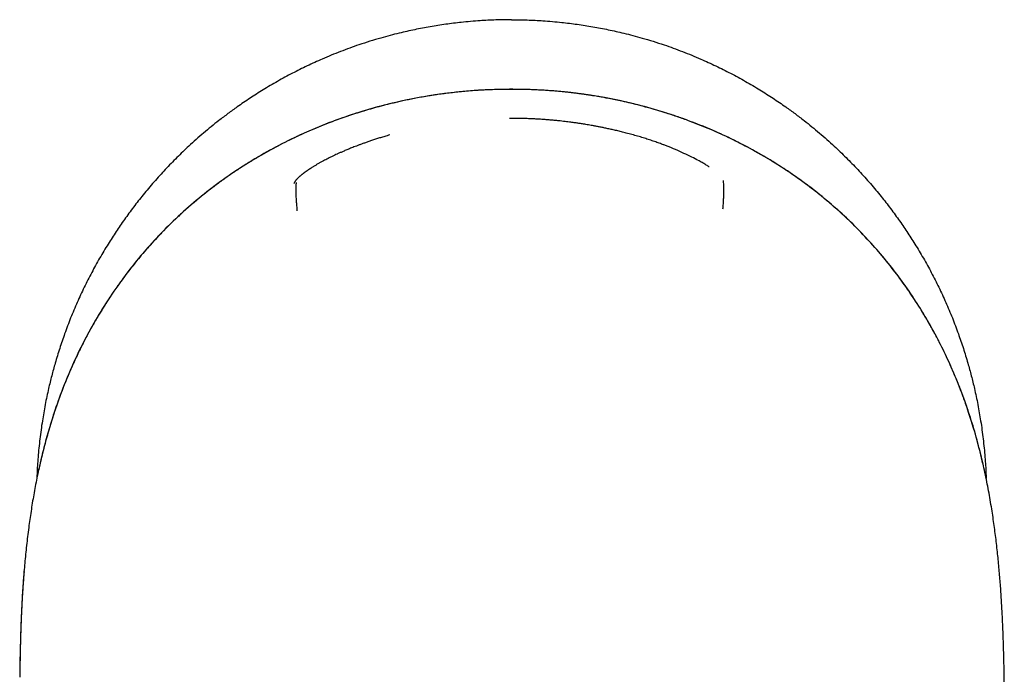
# Model space of a CAD drawing. Header units: millimetres. Extents: x 8 to 856, y 12 to 776.
# Tile 4 of 30: x 358 to 408, y 304 to 337. Entities that reach past the tile are written whole.
import ezdxf

# ---------------------------------------------------------------- set-up
doc = ezdxf.new("R2010")
doc.units = ezdxf.units.MM

msp = doc.modelspace()

# ---------------------------------------------------------------- linework, layer by layer
at = {"color": 7, "linetype": 'Continuous', "lineweight": 30}
msp.add_line((407.545, 303.304), (407.535, 303.754), dxfattribs=at)
at = {"color": 7, "linetype": 'Continuous', "lineweight": 30, "flags": 128}
msp.add_lwpolyline([(358.548, 314.066), (358.545, 314.066), (358.544, 314.064)], dxfattribs=at)
at = {"color": 7, "linetype": 'Continuous', "lineweight": 30}
for points, knots in [([(382.539, 336.901), (382.405, 336.901), (382.139, 336.899), (381.74, 336.889), (381.34, 336.872), (380.916, 336.848), (380.466, 336.813), (380.018, 336.77), (379.596, 336.721), (379.201, 336.669), (378.807, 336.611), (378.413, 336.545), (378.02, 336.474), (377.626, 336.395), (377.234, 336.31), (376.817, 336.212), (376.375, 336.1), (375.878, 335.964), (375.352, 335.806), (374.825, 335.635), (374.327, 335.461), (373.859, 335.286), (373.395, 335.101), (372.959, 334.917), (372.551, 334.735), (372.17, 334.558), (371.793, 334.374), (371.416, 334.182), (371.04, 333.982), (370.666, 333.774), (370.296, 333.56), (369.94, 333.346), (369.597, 333.131), (369.269, 332.918), (368.943, 332.7), (368.57, 332.44), (368.15, 332.136), (367.709, 331.8), (367.297, 331.471), (366.913, 331.151), (366.535, 330.823), (366.184, 330.505), (365.859, 330.198), (365.558, 329.905), (365.263, 329.606), (364.97, 329.3), (364.682, 328.988), (364.397, 328.668), (364.119, 328.343), (363.853, 328.022), (363.601, 327.707), (363.361, 327.397), (363.127, 327.083), (362.9, 326.77), (362.683, 326.458), (362.473, 326.148), (362.268, 325.835), (362.06, 325.506), (361.85, 325.162), (361.639, 324.803), (361.435, 324.439), (361.236, 324.071), (361.043, 323.699), (360.856, 323.323), (360.675, 322.943), (360.5, 322.557), (360.331, 322.166), (360.168, 321.77), (360.013, 321.371), (359.868, 320.981), (359.734, 320.599), (359.611, 320.227), (359.493, 319.853), (359.387, 319.496), (359.292, 319.156), (359.206, 318.834), (359.125, 318.511), (359.042, 318.159), (358.959, 317.779), (358.876, 317.37), (358.8, 316.959), (358.729, 316.532), (358.664, 316.089), (358.605, 315.63), (358.555, 315.17), (358.514, 314.719), (358.483, 314.28), (358.463, 313.922), (358.456, 313.706), (358.454, 313.633)], [0, 0, 0, 0, 0.010788, 0.021581, 0.032376, 0.043177, 0.056042, 0.068911, 0.079667, 0.090422, 0.101189, 0.111957, 0.122785, 0.133613, 0.144453, 0.155294, 0.168339, 0.18139, 0.197093, 0.212806, 0.226292, 0.239779, 0.253289, 0.266799, 0.278138, 0.289477, 0.300829, 0.312182, 0.323732, 0.335283, 0.346847, 0.358412, 0.368985, 0.379558, 0.390142, 0.400726, 0.416438, 0.432159, 0.445652, 0.459145, 0.472662, 0.486178, 0.497523, 0.508867, 0.520226, 0.531584, 0.54314, 0.554697, 0.566267, 0.577838, 0.588417, 0.598995, 0.609584, 0.620174, 0.630283, 0.640393, 0.650512, 0.660632, 0.671889, 0.683147, 0.694418, 0.705689, 0.717041, 0.728394, 0.73976, 0.751126, 0.762689, 0.774253, 0.785831, 0.79741, 0.807995, 0.81858, 0.829176, 0.839772, 0.848767, 0.857762, 0.866764, 0.875766, 0.887036, 0.898305, 0.909588, 0.920871, 0.933372, 0.945873, 0.958392, 0.970911, 0.98249, 0.99407, 1, 1, 1, 1]), ([(382.539, 336.901), (382.672, 336.901), (382.938, 336.899), (383.338, 336.889), (383.737, 336.872), (384.161, 336.848), (384.611, 336.813), (385.059, 336.77), (385.481, 336.721), (385.876, 336.669), (386.27, 336.611), (386.664, 336.545), (387.058, 336.474), (387.451, 336.395), (387.843, 336.31), (388.26, 336.212), (388.702, 336.1), (389.2, 335.964), (389.726, 335.806), (390.253, 335.635), (390.75, 335.461), (391.218, 335.286), (391.682, 335.101), (392.118, 334.917), (392.526, 334.735), (392.907, 334.558), (393.285, 334.374), (393.661, 334.182), (394.037, 333.982), (394.411, 333.774), (394.781, 333.56), (395.138, 333.346), (395.48, 333.131), (395.809, 332.918), (396.134, 332.7), (396.508, 332.44), (396.927, 332.136), (397.368, 331.8), (397.78, 331.471), (398.164, 331.151), (398.542, 330.823), (398.893, 330.505), (399.218, 330.198), (399.519, 329.905), (399.815, 329.606), (400.107, 329.3), (400.395, 328.988), (400.68, 328.668), (400.959, 328.343), (401.224, 328.022), (401.476, 327.707), (401.716, 327.397), (401.951, 327.083), (402.177, 326.77), (402.395, 326.458), (402.605, 326.148), (402.81, 325.835), (403.017, 325.506), (403.227, 325.162), (403.438, 324.803), (403.643, 324.439), (403.842, 324.071), (404.035, 323.699), (404.222, 323.323), (404.402, 322.943), (404.577, 322.557), (404.746, 322.166), (404.909, 321.77), (405.065, 321.371), (405.209, 320.981), (405.343, 320.599), (405.467, 320.227), (405.584, 319.853), (405.69, 319.496), (405.785, 319.156), (405.871, 318.834), (405.952, 318.511), (406.035, 318.159), (406.119, 317.779), (406.201, 317.37), (406.277, 316.959), (406.348, 316.532), (406.414, 316.089), (406.472, 315.63), (406.523, 315.17), (406.563, 314.719), (406.594, 314.28), (406.614, 313.922), (406.621, 313.705), (406.623, 313.632)], [0, 0, 0, 0, 0.010788, 0.0215805, 0.032376, 0.043176, 0.0560407, 0.0689103, 0.0796656, 0.0904209, 0.1011879, 0.1119549, 0.122783, 0.1336112, 0.1444512, 0.1552912, 0.1683363, 0.1813867, 0.19709, 0.2128023, 0.2262886, 0.2397749, 0.2532847, 0.2667945, 0.2781333, 0.289472, 0.3008247, 0.3121774, 0.3237274, 0.3352775, 0.346842, 0.3584066, 0.3689795, 0.3795523, 0.3901362, 0.4007201, 0.4164315, 0.432152, 0.4456451, 0.4591382, 0.4726545, 0.4861708, 0.4975151, 0.5088594, 0.5202178, 0.5315761, 0.543132, 0.554688, 0.5662586, 0.5778292, 0.5884074, 0.5989855, 0.6095748, 0.6201641, 0.6302735, 0.640383, 0.6505021, 0.6606213, 0.6718787, 0.6831362, 0.6944071, 0.705678, 0.7170301, 0.7283822, 0.7397482, 0.7511142, 0.7626775, 0.7742408, 0.785819, 0.7973972, 0.8079821, 0.8185671, 0.8291632, 0.8397594, 0.8487542, 0.857749, 0.8667506, 0.8757522, 0.8870217, 0.8982913, 0.9095742, 0.9208571, 0.9333576, 0.9458581, 0.958377, 0.9708959, 0.982475, 0.9940542, 1, 1, 1, 1]), ([(382.432, 333.37), (381.965, 333.361), (381.035, 333.344), (379.648, 333.225), (378.273, 333.037), (376.913, 332.774), (375.567, 332.438), (374.238, 332.028), (372.933, 331.547), (371.658, 330.994), (370.418, 330.369), (369.216, 329.673), (368.053, 328.906), (366.936, 328.068), (365.874, 327.166), (364.873, 326.204), (363.935, 325.186), (363.061, 324.112), (362.25, 322.984), (361.505, 321.807), (360.83, 320.588), (360.231, 319.335), (359.704, 318.054), (359.248, 316.747), (358.856, 315.417), (358.648, 314.516), (358.544, 314.064)], [0, 0, 0, 0, 0.041967, 0.083678, 0.125236, 0.166746, 0.208316, 0.250052, 0.291795, 0.333435, 0.375037, 0.416672, 0.45842, 0.500366, 0.542218, 0.583809, 0.625276, 0.666752, 0.708367, 0.750245, 0.792106, 0.833732, 0.875243, 0.916738, 0.958301, 1, 1, 1, 1]), ([(382.432, 333.368), (382.285, 333.366), (381.997, 333.364), (381.57, 333.351), (381.154, 333.333), (380.751, 333.309), (380.359, 333.28), (379.986, 333.246), (379.632, 333.209), (379.294, 333.17), (378.967, 333.127), (378.651, 333.082), (378.332, 333.032), (378.014, 332.978), (377.696, 332.92), (377.39, 332.86), (377.097, 332.799), (376.816, 332.738), (376.547, 332.675), (376.29, 332.613), (376.045, 332.551), (375.811, 332.49), (375.59, 332.429), (375.381, 332.37), (375.182, 332.312), (374.991, 332.254), (374.802, 332.196), (374.613, 332.136), (374.355, 332.052), (374.027, 331.941), (373.631, 331.799), (373.203, 331.638), (372.744, 331.455), (372.254, 331.248), (371.766, 331.028), (371.28, 330.797), (370.798, 330.554), (370.321, 330.3), (369.833, 330.026), (369.337, 329.732), (368.833, 329.415), (368.336, 329.085), (367.846, 328.741), (367.38, 328.395), (366.936, 328.049), (366.514, 327.704), (366.102, 327.35), (365.699, 326.987), (365.307, 326.615), (364.923, 326.235), (364.562, 325.859), (364.223, 325.489), (363.907, 325.131), (363.605, 324.773), (363.317, 324.416), (363.04, 324.06), (362.801, 323.739), (362.595, 323.454), (362.42, 323.204), (362.271, 322.987), (362.145, 322.798), (362.038, 322.634), (361.924, 322.457), (361.804, 322.267), (361.678, 322.063), (361.546, 321.845), (361.41, 321.613), (361.27, 321.369), (361.126, 321.111), (360.98, 320.839), (360.831, 320.555), (360.68, 320.257), (360.529, 319.945), (360.376, 319.619), (360.222, 319.279), (360.07, 318.927), (359.919, 318.563), (359.77, 318.187), (359.623, 317.796), (359.483, 317.406), (359.351, 317.018), (359.225, 316.632), (359.103, 316.234), (358.984, 315.824), (358.868, 315.402), (358.756, 314.968), (358.648, 314.521), (358.582, 314.219), (358.548, 314.066)], [0, 0, 0, 0, 0.013171, 0.025986, 0.038451, 0.050571, 0.062348, 0.073788, 0.084268, 0.094452, 0.104345, 0.113946, 0.123259, 0.133313, 0.143011, 0.152354, 0.161343, 0.16998, 0.178265, 0.186198, 0.19378, 0.20101, 0.20789, 0.214418, 0.220594, 0.226507, 0.232426, 0.238368, 0.244332, 0.256891, 0.269517, 0.282211, 0.298044, 0.313986, 0.330042, 0.346213, 0.362425, 0.378639, 0.394858, 0.412711, 0.430582, 0.448479, 0.466408, 0.484377, 0.500753, 0.517104, 0.533405, 0.549664, 0.565889, 0.582088, 0.59826, 0.612868, 0.627195, 0.641246, 0.655026, 0.668539, 0.681789, 0.691074, 0.700228, 0.709252, 0.714754, 0.720652, 0.726947, 0.733639, 0.740882, 0.748543, 0.756613, 0.765077, 0.773936, 0.783187, 0.792831, 0.802846, 0.813252, 0.824049, 0.83524, 0.846823, 0.858585, 0.87073, 0.88326, 0.896177, 0.90804, 0.920217, 0.932709, 0.94552, 0.958651, 0.972106, 0.985888, 1, 1, 1, 1]), ([(406.486, 314.273), (406.394, 314.659), (406.211, 315.432), (405.876, 316.574), (405.496, 317.699), (405.064, 318.806), (404.581, 319.893), (404.043, 320.958), (403.45, 321.996), (402.805, 323.004), (402.111, 323.975), (401.371, 324.907), (400.584, 325.798), (399.752, 326.648), (398.874, 327.454), (397.901, 328.257), (396.832, 329.042), (395.666, 329.797), (394.461, 330.48), (393.218, 331.092), (391.939, 331.632), (390.629, 332.102), (389.295, 332.501), (387.945, 332.825), (386.583, 333.075), (385.209, 333.25), (383.824, 333.356), (382.897, 333.366), (382.432, 333.37)], [0, 0, 0, 0, 0.035767, 0.071455, 0.107093, 0.14272, 0.178385, 0.214144, 0.250065, 0.286011, 0.321794, 0.357472, 0.393104, 0.428753, 0.464481, 0.500354, 0.542201, 0.583813, 0.625309, 0.6668, 0.708393, 0.750187, 0.792018, 0.833612, 0.875088, 0.916567, 0.958166, 1, 1, 1, 1]), ([(406.483, 314.274), (406.458, 314.381), (406.411, 314.589), (406.336, 314.895), (406.262, 315.187), (406.188, 315.468), (406.115, 315.734), (406.043, 315.986), (405.972, 316.225), (405.903, 316.451), (405.835, 316.668), (405.769, 316.873), (405.704, 317.068), (405.642, 317.251), (405.583, 317.423), (405.526, 317.582), (405.473, 317.729), (405.387, 317.962), (405.264, 318.285), (405.096, 318.702), (404.919, 319.121), (404.72, 319.569), (404.497, 320.044), (404.249, 320.542), (403.989, 321.035), (403.717, 321.523), (403.433, 322.004), (403.142, 322.472), (402.845, 322.925), (402.543, 323.363), (402.232, 323.795), (401.912, 324.218), (401.582, 324.634), (401.243, 325.042), (400.894, 325.442), (400.53, 325.84), (400.151, 326.236), (399.757, 326.628), (399.352, 327.01), (398.938, 327.383), (398.515, 327.746), (398.088, 328.094), (397.659, 328.426), (397.23, 328.744), (396.795, 329.051), (396.353, 329.347), (395.906, 329.633), (395.452, 329.909), (394.992, 330.174), (394.52, 330.433), (394.034, 330.685), (393.534, 330.929), (393.029, 331.162), (392.518, 331.383), (392.002, 331.593), (391.469, 331.796), (390.918, 331.992), (390.35, 332.178), (389.778, 332.352), (389.274, 332.492), (388.843, 332.603), (388.489, 332.689), (388.144, 332.767), (387.808, 332.839), (387.544, 332.891), (387.35, 332.928), (387.224, 332.951), (387.097, 332.974), (386.965, 332.997), (386.823, 333.021), (386.668, 333.046), (386.505, 333.072), (386.334, 333.097), (386.156, 333.123), (385.968, 333.148), (385.768, 333.173), (385.557, 333.198), (385.334, 333.223), (385.101, 333.247), (384.855, 333.269), (384.599, 333.29), (384.33, 333.31), (384.05, 333.327), (383.765, 333.341), (383.474, 333.353), (383.178, 333.361), (382.871, 333.366), (382.621, 333.368), (382.474, 333.367), (382.432, 333.367)], [0, 0, 0, 0, 0.0098115, 0.0192508, 0.0283189, 0.0370169, 0.0453459, 0.0531678, 0.0606353, 0.0677491, 0.0745098, 0.081045, 0.0872136, 0.0930159, 0.0984523, 0.1035231, 0.1082283, 0.1125743, 0.1258679, 0.1393426, 0.1530014, 0.1668475, 0.1835237, 0.2002273, 0.2169485, 0.2336944, 0.2504786, 0.2672752, 0.2832737, 0.2992432, 0.3151921, 0.3311288, 0.3470583, 0.362986, 0.37891, 0.39483, 0.41151, 0.4281981, 0.4448973, 0.4616124, 0.4783501, 0.4951187, 0.5111597, 0.5271722, 0.5431504, 0.5591018, 0.5750362, 0.5909608, 0.606882, 0.6228035, 0.6394779, 0.6561525, 0.6728343, 0.6895279, 0.7062362, 0.7229654, 0.7408803, 0.7588415, 0.7767834, 0.7946798, 0.8058915, 0.8168429, 0.8274688, 0.8377718, 0.8477547, 0.8516587, 0.8555119, 0.8593146, 0.8632447, 0.8675689, 0.8722896, 0.8774071, 0.8824469, 0.8878205, 0.8935283, 0.8995708, 0.9059485, 0.9126622, 0.9197128, 0.9271014, 0.9348291, 0.9428975, 0.9513082, 0.9600631, 0.9686351, 0.9775172, 0.9867117, 0.9962212, 1, 1, 1, 1]), ([(388.427, 331.133), (388.343, 331.155), (388.179, 331.198), (387.938, 331.257), (387.708, 331.311), (387.489, 331.36), (387.283, 331.404), (387.089, 331.444), (386.907, 331.479), (386.736, 331.511), (386.582, 331.539), (386.443, 331.564), (386.318, 331.585), (386.203, 331.603), (386.096, 331.62), (385.998, 331.635), (385.908, 331.649), (385.818, 331.662), (385.718, 331.676), (385.603, 331.691), (385.473, 331.709), (385.33, 331.726), (385.175, 331.745), (385.01, 331.763), (384.834, 331.781), (384.647, 331.799), (384.449, 331.816), (384.237, 331.833), (384.013, 331.848), (383.774, 331.862), (383.523, 331.874), (383.261, 331.884), (382.985, 331.89), (382.71, 331.894), (382.526, 331.894), (382.438, 331.894)], [0, 0, 0, 0, 0.04303, 0.084047, 0.123064, 0.160088, 0.19513, 0.227622, 0.258213, 0.286908, 0.31371, 0.336044, 0.356875, 0.376202, 0.394028, 0.410354, 0.42518, 0.439503, 0.455279, 0.475107, 0.496891, 0.520634, 0.546335, 0.573997, 0.603075, 0.634049, 0.666921, 0.701696, 0.739147, 0.778592, 0.820037, 0.863492, 0.908967, 0.956477, 1, 1, 1, 1]), ([(376.363, 331.055), (376.316, 331.042), (376.193, 331.008), (376, 330.95), (375.786, 330.884), (375.583, 330.818), (375.391, 330.754), (375.211, 330.691), (375.042, 330.631), (374.885, 330.574), (374.74, 330.519), (374.607, 330.468), (374.485, 330.421), (374.375, 330.377), (374.274, 330.336), (374.179, 330.297), (374.087, 330.258), (373.977, 330.211), (373.851, 330.155), (373.751, 330.11), (373.7, 330.087), (373.695, 330.084)], [0, 0, 0, 0, 0.0498415, 0.129582, 0.2060594, 0.2790765, 0.3484825, 0.414167, 0.4760534, 0.5340928, 0.5882578, 0.6385374, 0.6849318, 0.7274494, 0.7661146, 0.8030757, 0.8399249, 0.8766685, 0.9352549, 0.9936199, 1, 1, 1, 1]), ([(390.287, 330.541), (390.278, 330.544), (390.195, 330.576), (390.032, 330.636), (389.793, 330.721), (389.542, 330.806), (389.28, 330.89), (389.007, 330.973), (388.722, 331.055), (388.527, 331.107), (388.427, 331.133)], [0, 0, 0, 0, 0.014014, 0.140815, 0.271961, 0.40764, 0.54806, 0.69344, 0.84401, 1, 1, 1, 1]), ([(391.985, 329.772), (391.971, 329.78), (391.759, 329.903), (391.183, 330.17), (390.621, 330.422), (390.306, 330.533), (390.302, 330.534)], [0, 0, 0, 0, 0.032297, 0.511168, 0.993877, 1, 1, 1, 1]), ([(373.695, 330.084), (373.653, 330.065), (373.565, 330.025), (373.431, 329.96), (373.297, 329.895), (373.169, 329.83), (373.05, 329.768), (372.973, 329.726), (372.935, 329.706)], [0, 0, 0, 0, 0.151665, 0.324994, 0.508232, 0.66881, 0.836755, 1, 1, 1, 1]), ([(392.573, 329.434), (392.567, 329.437), (392.547, 329.45), (392.509, 329.474), (392.454, 329.508), (392.385, 329.549), (392.302, 329.598), (392.209, 329.652), (392.114, 329.705), (392.047, 329.742), (392.016, 329.758)], [0, 0, 0, 0, 0.036209, 0.128023, 0.225221, 0.366634, 0.518273, 0.680126, 0.852186, 1, 1, 1, 1]), ([(372.935, 329.706), (372.932, 329.704), (372.887, 329.68), (372.802, 329.632), (372.68, 329.563), (372.579, 329.503), (372.499, 329.455), (372.442, 329.42), (372.393, 329.389), (372.352, 329.363), (372.318, 329.341), (372.292, 329.324), (372.273, 329.312), (372.259, 329.303), (372.245, 329.293), (372.225, 329.28), (372.199, 329.262), (372.169, 329.241), (372.135, 329.218), (372.101, 329.194), (372.067, 329.17), (372.036, 329.147), (372.007, 329.126), (371.98, 329.106), (371.949, 329.082), (371.915, 329.056), (371.879, 329.027), (371.845, 328.998), (371.811, 328.97), (371.778, 328.941), (371.746, 328.911), (371.716, 328.883), (371.689, 328.856), (371.663, 328.829), (371.636, 328.8), (371.612, 328.771), (371.591, 328.746), (371.575, 328.724), (371.561, 328.703), (371.548, 328.683), (371.537, 328.665), (371.526, 328.646), (371.515, 328.625), (371.505, 328.605), (371.5, 328.592), (371.499, 328.588)], [0, 0, 0, 0, 0.003285, 0.051962, 0.102409, 0.15446, 0.18496, 0.212192, 0.236161, 0.256872, 0.274329, 0.288536, 0.297421, 0.304301, 0.311033, 0.321582, 0.33608, 0.354524, 0.373472, 0.394883, 0.415901, 0.436006, 0.455197, 0.473476, 0.490843, 0.520319, 0.547259, 0.572981, 0.602679, 0.631934, 0.662839, 0.695433, 0.722417, 0.751857, 0.783988, 0.81882, 0.846598, 0.870674, 0.891654, 0.912452, 0.933414, 0.948571, 0.967428, 0.990031, 1, 1, 1, 1]), ([(371.615, 328.649), (371.613, 328.633), (371.608, 328.601), (371.597, 328.494), (371.589, 328.348), (371.587, 328.165), (371.598, 327.951), (371.615, 327.715), (371.635, 327.465), (371.644, 327.29), (371.649, 327.203)], [0, 0, 0, 0, 0.125519, 0.251921, 0.378719, 0.505253, 0.630846, 0.755386, 0.878676, 1, 1, 1, 1]), ([(393.268, 327.297), (393.275, 327.384), (393.289, 327.558), (393.304, 327.808), (393.314, 328.044), (393.32, 328.259), (393.318, 328.442), (393.309, 328.587), (393.297, 328.695), (393.291, 328.727), (393.289, 328.743)], [0, 0, 0, 0, 0.121268, 0.244496, 0.368778, 0.493884, 0.620169, 0.747211, 0.874068, 1, 1, 1, 1]), ([(407.274, 309.105), (407.262, 309.238), (407.236, 309.505), (407.194, 309.91), (407.149, 310.317), (407.099, 310.725), (407.045, 311.136), (406.988, 311.549), (406.923, 311.977), (406.851, 312.422), (406.77, 312.882), (406.683, 313.344), (406.589, 313.808), (406.52, 314.118), (406.486, 314.273)], [0, 0, 0, 0, 0.080439, 0.16059, 0.240511, 0.320261, 0.399902, 0.479494, 0.5591, 0.646756, 0.734588, 0.822682, 0.911124, 1, 1, 1, 1]), ([(358.544, 314.064), (358.514, 313.923), (358.455, 313.641), (358.372, 313.218), (358.295, 312.797), (358.223, 312.377), (358.157, 311.959), (358.096, 311.543), (358.037, 311.115), (357.982, 310.676), (357.93, 310.225), (357.882, 309.776), (357.839, 309.331), (357.814, 309.037), (357.801, 308.889)], [0, 0, 0, 0, 0.080816, 0.161267, 0.241417, 0.321332, 0.401076, 0.480712, 0.560303, 0.647875, 0.735551, 0.823411, 0.911534, 1, 1, 1, 1]), ([(357.801, 308.889), (357.796, 308.829), (357.786, 308.702), (357.77, 308.506), (357.755, 308.296), (357.739, 308.072), (357.724, 307.835), (357.709, 307.587), (357.694, 307.326), (357.68, 307.052), (357.667, 306.763), (357.654, 306.458), (357.641, 306.138), (357.63, 305.803), (357.62, 305.455), (357.611, 305.094), (357.602, 304.723), (357.595, 304.339), (357.588, 303.943), (357.585, 303.674), (357.583, 303.537)], [0, 0, 0, 0, 0.034186, 0.070938, 0.110262, 0.15216, 0.196637, 0.242835, 0.291528, 0.34272, 0.396417, 0.453667, 0.513521, 0.575983, 0.641056, 0.708743, 0.777768, 0.849319, 0.923396, 1, 1, 1, 1]), ([(357.806, 308.912), (357.801, 308.852), (357.79, 308.727), (357.775, 308.535), (357.76, 308.331), (357.745, 308.116), (357.73, 307.891), (357.716, 307.659), (357.702, 307.421), (357.69, 307.178), (357.677, 306.925), (357.665, 306.662), (357.654, 306.379), (357.642, 306.073), (357.631, 305.746), (357.622, 305.406), (357.613, 305.054), (357.605, 304.69), (357.598, 304.313), (357.591, 303.938), (357.588, 303.688), (357.586, 303.567)], [0, 0, 0, 0, 0.034026, 0.070112, 0.108255, 0.148456, 0.190712, 0.235023, 0.278684, 0.324171, 0.371482, 0.420618, 0.471577, 0.530604, 0.5919, 0.655465, 0.721298, 0.789397, 0.85976, 0.932385, 1, 1, 1, 1]), ([(407.539, 303.754), (407.533, 304.009), (407.522, 304.518), (407.5, 305.282), (407.472, 306.046), (407.437, 306.811), (407.394, 307.575), (407.342, 308.34), (407.297, 308.85), (407.274, 309.105)], [0, 0, 0, 0, 0.142597, 0.285272, 0.428023, 0.570856, 0.713782, 0.856821, 1, 1, 1, 1])]:
    msp.add_open_spline(points, degree=3, knots=knots, dxfattribs=at)

doc.saveas('drawing.dxf')
